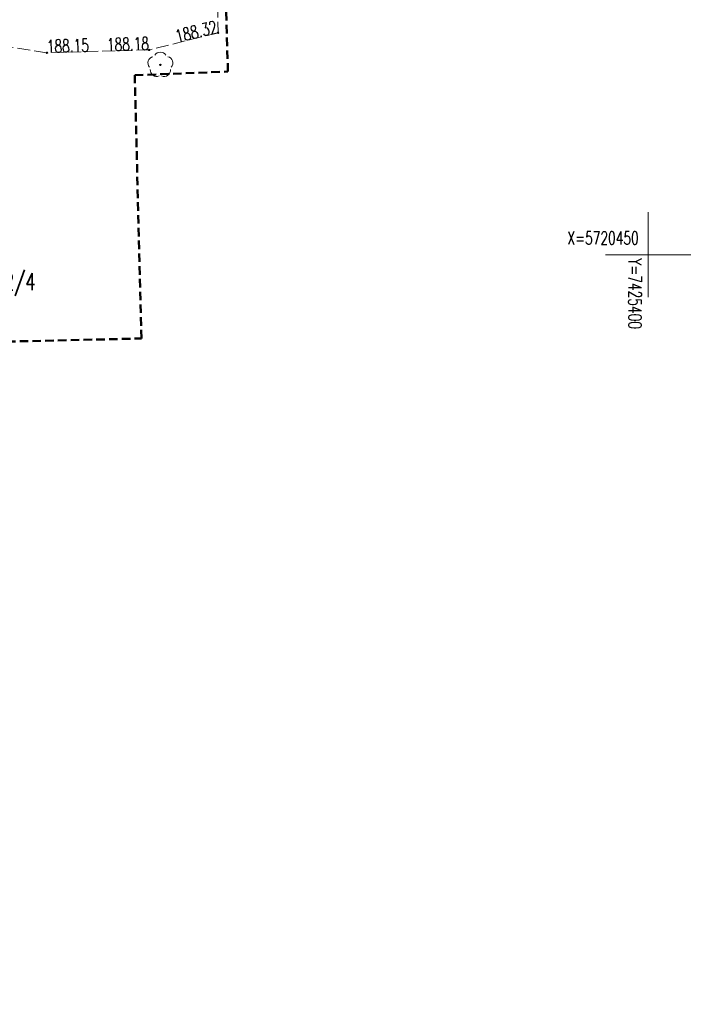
# Model space of a CAD drawing. Header units: metres. Extents: x 0 to 7425707, y -302 to 5720571.
# Tile 25 of 50: x 7425363 to 7425403, y 5720406 to 5720464. Entities that reach past the tile are written whole.
import ezdxf
from ezdxf.enums import TextEntityAlignment as Align

# ---------------------------------------------------------------- set-up
doc = ezdxf.new("R2010")
doc.units = ezdxf.units.M
doc.header["$LTSCALE"] = 0.5
doc.header["$PDMODE"] = 33
doc.header["$PDSIZE"] = 0.3
for name, pattern in [('1', [0]), ('1_1', [0]), ('1_2', [1.5, 1, -0.5]), ('1_OTKJ', [2, 1.5, -0.5])]:
    doc.linetypes.add(name, pattern=pattern)
doc.layers.get('0').update_dxf_attribs({"color": 250, "linetype": 'CONTINUOUS', "lineweight": 100})
doc.layers.get('Defpoints').update_dxf_attribs({"linetype": 'CONTINUOUS'})
for name, color, linetype, lineweight in [('kraweznik', 1, '1', 50), ('KRZYZE_LINIA_L_0', 7, '1_1', 20), ('KRZYZE_OPIS_T_0', 7, 'CONTINUOUS', 18), ('NUMERY_DZIALEK_T_0', 7, 'CONTINUOUS', 18), ('OTK_L_0', 7, '1_OTKJ', 18), ('OTR_T_0', 7, 'CONTINUOUS', 18)]:
    doc.layers.add(name, color=color, linetype=linetype, lineweight=lineweight)
doc.layers.add('OTZ_T_0', color=7, linetype='CONTINUOUS', lineweight=18, true_color=0x008000)
doc.layers.add('ZAKRES_OPRACOWANIA_L_0', color=7, linetype='1_2', lineweight=50, true_color=0x00ea00)
doc.styles.get("Standard").update_dxf_attribs({"font": 'Simplex.SHX', "width": 0.75})
doc.dimstyles.get("Standard").update_dxf_attribs({"dimtxt": 1, "dimasz": 1, "dimexe": 1, "dimexo": 1, "dimgap": 1, "dimtad": 1, "dimtxsty": 'Standard', "dimcen": 2.5, "dimadec": 0, "dimazin": 0, "dimtfac": 1, "dimtmove": 0, "dimatfit": 3, "dimfxl": 1, "dimarcsym": 0})

# ---------------------------------------------------------------- blocks, each defined once
blk = doc.blocks.new('1_OTRS')
at = {"linetype": 'Continuous'}
blk.add_circle((0, 0), 0.045, dxfattribs=at)
blk = doc.blocks.new('1_OTZL')
at = {"linetype": 'Continuous'}
blk.add_circle((0, 0), 0.045, dxfattribs=at)
for centre, start, end in [((0, 0.375), 30.14012, 149.85988), ((-0.357, 0.116), 102.14447, 221.86002), ((0.357, 0.116), 318.13998, 77.85553), ((-0.22, -0.303), 174.14818, 293.85423), ((0.22, -0.303), 246.14577, 5.85182)]:
    blk.add_arc(centre, 0.375, start, end, dxfattribs=at)
blk = doc.blocks.new('*D863')
at = {"layer": 'Defpoints', "color": 0, "linetype": 'Continuous'}
for p in [(7425372.554, 5720507.935), (7425388.546, 5720507.922), (0, 0)]:
    blk.add_point(p, dxfattribs=at)
at = {"layer": 'kraweznik', "color": 0, "linetype": '1', "lineweight": -2}
for p, q in [((7425372.617, 5720507.935), (7425385.346, 5720507.935)), ((7425385.346, 5720507.935), (7425386.946, 5720507.922)), ((7425386.946, 5720507.922), (7425388.546, 5720507.922))]:
    blk.add_line(p, q, dxfattribs=at)
at = {"layer": 'kraweznik', "color": 0, "linetype": 'Continuous', "lineweight": 18, "insert": (7425391.278, 5720507.922), "char_height": 0.8, "attachment_point": 5}
blk.add_mtext('\\A1;5720507.94', dxfattribs=at)
blk = doc.blocks.new('*D862')
at = {"layer": 'Defpoints', "color": 0, "linetype": 'Continuous'}
for p in [(7425372.559, 5720507.933), (7425372.582, 5720499.481), (0, 0)]:
    blk.add_point(p, dxfattribs=at)
at = {"layer": 'kraweznik', "color": 0, "linetype": '1', "lineweight": -2}
for p, q in [((7425372.559, 5720507.87), (7425372.559, 5720502.681)), ((7425372.559, 5720502.681), (7425372.582, 5720501.081)), ((7425372.582, 5720501.081), (7425372.582, 5720499.481))]:
    blk.add_line(p, q, dxfattribs=at)
at = {"layer": 'kraweznik', "color": 0, "linetype": 'Continuous', "lineweight": 18, "insert": (7425372.582, 5720496.776), "char_height": 0.8, "attachment_point": 5, "rotation": 90}
blk.add_mtext('\\A1;7425372.56', dxfattribs=at)
blk = doc.blocks.new('*D861')
at = {"layer": 'Defpoints', "color": 0, "linetype": 'Continuous'}
for p in [(7425356.379, 5720516.89), (7425370.755, 5720516.917), (0, 0)]:
    blk.add_point(p, dxfattribs=at)
at = {"layer": 'kraweznik', "color": 0, "linetype": '1', "lineweight": -2}
for p, q in [((7425356.441, 5720516.89), (7425367.555, 5720516.89)), ((7425367.555, 5720516.89), (7425369.155, 5720516.917)), ((7425369.155, 5720516.917), (7425370.755, 5720516.917))]:
    blk.add_line(p, q, dxfattribs=at)
at = {"layer": 'kraweznik', "color": 0, "linetype": 'Continuous', "lineweight": 18, "insert": (7425373.402, 5720516.917), "char_height": 0.8, "attachment_point": 5}
blk.add_mtext('\\A1;5720516.89', dxfattribs=at)
blk = doc.blocks.new('*D864')
at = {"layer": 'Defpoints', "color": 0, "linetype": 'Continuous'}
for p in [(7425346.452, 5720522.385), (7425363.296, 5720522.396), (0, 0)]:
    blk.add_point(p, dxfattribs=at)
at = {"layer": 'kraweznik', "color": 0, "linetype": '1', "lineweight": -2}
for p, q in [((7425346.514, 5720522.385), (7425360.096, 5720522.385)), ((7425360.096, 5720522.385), (7425361.696, 5720522.396)), ((7425361.696, 5720522.396), (7425363.296, 5720522.396))]:
    blk.add_line(p, q, dxfattribs=at)
at = {"layer": 'kraweznik', "color": 0, "linetype": 'Continuous', "lineweight": 18, "insert": (7425366, 5720522.396), "char_height": 0.8, "attachment_point": 5}
blk.add_mtext('\\A1;5720522.39', dxfattribs=at)
blk = doc.blocks.new('*D872')
at = {"layer": 'Defpoints', "color": 0, "linetype": 'Continuous'}
for p in [(7425357.967, 5720465.439), (7425376.737, 5720465.474), (0, 0)]:
    blk.add_point(p, dxfattribs=at)
at = {"layer": 'kraweznik', "color": 0, "linetype": '1', "lineweight": -2}
for p, q in [((7425358.029, 5720465.439), (7425373.537, 5720465.439)), ((7425373.537, 5720465.439), (7425375.137, 5720465.474)), ((7425375.137, 5720465.474), (7425376.737, 5720465.474))]:
    blk.add_line(p, q, dxfattribs=at)
at = {"layer": 'kraweznik', "color": 0, "linetype": 'Continuous', "lineweight": 18, "insert": (7425379.47, 5720465.474), "char_height": 0.8, "attachment_point": 5}
blk.add_mtext('\\A1;5720465.44', dxfattribs=at)
blk = doc.blocks.new('*D1088')
at = {"layer": 'Defpoints', "color": 0, "linetype": 'Continuous'}
for p in [(7425420.151, 5720542.229), (7425416.228, 5720541.21), (1199865.73, 924384.672)]:
    blk.add_point(p, dxfattribs=at)
at = {"layer": 'kraweznik', "color": 0, "linetype": '1', "lineweight": -2}
for p, q in [((7425417.828, 5720541.21), (7425418.551, 5720542.229)), ((7425418.551, 5720542.229), (7425420.151, 5720542.229)), ((7425416.29, 5720541.21), (7425417.828, 5720541.21))]:
    blk.add_line(p, q, dxfattribs=at)
at = {"layer": 'kraweznik', "color": 0, "linetype": 'Continuous', "lineweight": 18, "insert": (7425422.441, 5720542.229), "char_height": 0.8, "attachment_point": 5}
blk.add_mtext('\\A1;\\A1;00000000', dxfattribs=at)

msp = doc.modelspace()

# ---------------------------------------------------------------- linework, layer by layer
at = {"layer": 'KRZYZE_LINIA_L_0', "linetype": '1_1'}
for p, q in [((7425400, 5720447.5), (7425400, 5720452.5)), ((7425397.5, 5720450), (7425402.5, 5720450))]:
    msp.add_line(p, q, dxfattribs=at)
at = {"layer": 'OTK_L_0', "linetype": '1_OTKJ'}
for p, q in [((7425374.68, 5720466.68), (7425374.75, 5720463.04)), ((7425374.75, 5720463.04), (7425370.7, 5720462.03)), ((7425364.7, 5720461.86), (7425360.84, 5720462.47)), ((7425370.7, 5720462.03), (7425364.7, 5720461.86))]:
    msp.add_line(p, q, dxfattribs=at)
at = {"layer": 'ZAKRES_OPRACOWANIA_L_0', "linetype": '1_2'}
for p, q in [((7425375.328, 5720460.751), (7425374.44, 5720489.61)), ((7425375.328, 5720460.751), (7425374.44, 5720489.61)), ((7425369.854, 5720460.539), (7425375.328, 5720460.751)), ((7425369.854, 5720460.539), (7425375.328, 5720460.751)), ((7425370.25, 5720445.08), (7425369.854, 5720460.539)), ((7425370.25, 5720445.08), (7425369.854, 5720460.539)), ((7425285.87, 5720443.13), (7425370.25, 5720445.08)), ((7425285.87, 5720443.13), (7425370.25, 5720445.08))]:
    msp.add_line(p, q, dxfattribs=at)

# ---------------------------------------------------------------- block references
at = {"layer": 'OTR_T_0'}
for p in [(7425374.75, 5720463.04), (7425370.7, 5720462.03), (7425364.7, 5720461.86)]:
    msp.add_blockref('1_OTRS', p, dxfattribs=at)
at = {"layer": 'OTZ_T_0'}
msp.add_blockref('1_OTZL', (7425371.361, 5720461.149), dxfattribs=at)

# ---------------------------------------------------------------- texts
at = {"layer": 'KRZYZE_OPIS_T_0', "width": 0.7}
msp.add_text('X=5720450', height=0.75, dxfattribs=at).set_placement((7425399.446, 5720450.608), align=Align.RIGHT)
msp.add_text('Y=7425400', height=0.75, rotation=270, dxfattribs=at).set_placement((7425398.853, 5720449.779))
at = {"layer": 'NUMERY_DZIALEK_T_0', "width": 0.7}
msp.add_text('152/4', height=1, dxfattribs=at).set_placement((7425360.978, 5720448.923), align=Align.TOP_LEFT)
at = {"layer": 'OTR_T_0', "lineweight": 9, "width": 0.7}
for s, rotation, p in [('188.32', 14.00294, (7425374.75, 5720463.04)), ('188.18', 1.62295, (7425370.7, 5720462.03))]:
    msp.add_text(s, height=0.75, rotation=rotation, dxfattribs=at).set_placement(p, align=Align.RIGHT)
msp.add_text('188.15', height=0.75, rotation=1.62295, dxfattribs=at).set_placement((7425364.7, 5720461.86))

# ---------------------------------------------------------------- dimensions: what is measured, and where the dimension line sits
at = {"layer": 'kraweznik', "color": 1, "linetype": '1', "lineweight": 18}
dim = msp.add_ordinate_dim(feature_location=(7425416.228, 5720541.21), offset=(3.923, 1.018), dtype=0, origin=(1199865.73, 924384.672), text='\\A1;00000000', dimstyle='Standard', override={"dimtxt": 0.8, "dimasz": 0.8, "dimexe": 0.5, "dimexo": 0.0625, "dimgap": 0.09, "dimtad": 0, "dimzin": 0, "dimdsep": 46, "dimtxsty": 'Standard', "dimcen": 0.09, "dimtdec": 4, "dimtofl": 0, "dimtolj": 1, "dimtzin": 0}, dxfattribs=at)
dim.commit()
dim.dimension.update_dxf_attribs({"geometry": '*D1088', "text_midpoint": (7425422.441, 5720542.229)})
for feature_location, offset, dtype, picture, middle in [((7425346.451970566, 5720522.385237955), (16.843906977, 0.010688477), 0, '*D864', (7425366.000163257, 5720522.395926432)), ((7425356.378823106, 5720516.889921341), (14.375728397, 0.026953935), 0, '*D861', (7425373.40169436, 5720516.916875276)), ((7425372.554372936, 5720507.935444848), (15.991205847, -0.013239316), 0, '*D863', (7425391.278435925, 5720507.922205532)), ((7425372.559194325, 5720507.932775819), (0.022867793, -8.452183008), 1, '*D862', (7425372.582062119, 5720496.776307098)), ((7425357.966834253, 5720465.438905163), (18.770397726, 0.035033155), 0, '*D872', (7425379.470089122, 5720465.473938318))]:
    dim = msp.add_ordinate_dim(feature_location=feature_location, offset=offset, dtype=dtype, origin=(0, 0), dimstyle='Standard', override={"dimtxt": 0.8, "dimasz": 0.8, "dimexe": 0.5, "dimexo": 0.0625, "dimgap": 0.09, "dimtad": 0, "dimzin": 0, "dimdsep": 46, "dimtxsty": 'Standard', "dimcen": 0.09, "dimtdec": 4, "dimtofl": 0, "dimtolj": 1, "dimtzin": 0}, dxfattribs=at)
    dim.commit()
    dim.dimension.update_dxf_attribs({"geometry": picture, "text_midpoint": middle})

doc.saveas('drawing.dxf')
